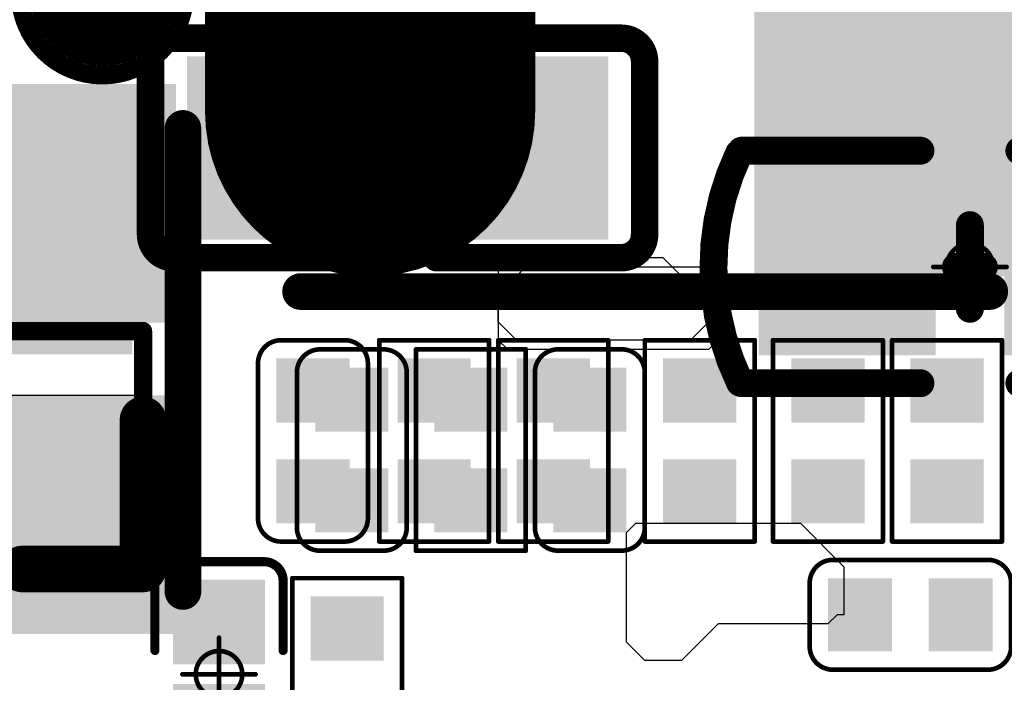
# Model space of a CAD drawing. Header units: millimetres. Extents: x -47 to 199, y -56 to 203.
# Tile 111 of 157: x 59.59 to 64.97, y 179.03 to 182.65. Entities that reach past the tile are written whole.
import ezdxf

# ---------------------------------------------------------------- set-up
doc = ezdxf.new("R2010")
doc.units = ezdxf.units.MM
doc.header["$LTSCALE"] = 1.21
doc.header["$MEASUREMENT"] = 0
doc.layers.get('0').update_dxf_attribs({"linetype": 'CONTINUOUS'})
for name, color, linetype in [('BottomLayer', 5, 'CONTINUOUS'), ('BottomOverlay', 54, 'CONTINUOUS'), ('BottomPaste', 16, 'CONTINUOUS'), ('BottomSolder', 6, 'CONTINUOUS'), ('Mechanical13', 56, 'CONTINUOUS'), ('Mechanical15', 56, 'CONTINUOUS'), ('MidLayer4', 156, 'CONTINUOUS'), ('TopLayer', 1, 'CONTINUOUS'), ('TopOverlay', 2, 'CONTINUOUS'), ('TopPaste', 8, 'CONTINUOUS'), ('TopSolder', 216, 'CONTINUOUS')]:
    doc.layers.add(name, color=color, linetype=linetype)

# ---------------------------------------------------------------- blocks, each defined once
blk = doc.blocks.new('C0201_B_48')
at = {"layer": 'BottomLayer'}
for points in [[(-0.01575, 0.00591), (-0.01575, -0.00591), (-0.00591, 0.00591), (-0.00591, -0.00591)], [(0.00591, 0.00591), (0.00591, -0.00591), (0.01575, 0.00591), (0.01575, -0.00591)]]:
    blk.add_solid(points, dxfattribs=at)
at = {"layer": 'BottomOverlay', "const_width": 0.001}
for points in [[(-0.02165, 0.00682, -0.414214), (-0.01665, 0.01182)], [(0.01666, 0.01182, -0.414214), (0.02166, 0.00682)], [(-0.01665, -0.01181, -0.414214), (-0.02165, -0.00681)], [(0.02166, -0.00681, -0.414214), (0.01666, -0.01181)]]:
    blk.add_lwpolyline(points, format="xyb", dxfattribs=at)
for points in [[(0.01666, 0.01182), (-0.01665, 0.01182)], [(-0.02165, -0.00681), (-0.02165, 0.00682)], [(0.02166, -0.00681), (0.02166, 0.00682)], [(0.01666, -0.01181), (-0.01665, -0.01181)]]:
    blk.add_lwpolyline(points, dxfattribs=at)
at = {"layer": 'BottomOverlay', "const_width": 0.0005}
for points in [[(-0.0169, 0.01182, 1), (-0.0164, 0.01182, 1)], [(-0.0169, 0.01182, 1), (-0.0164, 0.01182, 1)], [(0.01641, 0.01182, 1), (0.01691, 0.01182, 1)], [(0.01641, 0.01182, 1), (0.01691, 0.01182, 1)], [(-0.0219, 0.00682, 1), (-0.0214, 0.00682, 1)], [(-0.0219, 0.00682, 1), (-0.0214, 0.00682, 1)], [(0.02141, 0.00682, 1), (0.02191, 0.00682, 1)], [(0.02141, 0.00682, 1), (0.02191, 0.00682, 1)], [(-0.0219, -0.00681, 1), (-0.0214, -0.00681, 1)], [(-0.0219, -0.00681, 1), (-0.0214, -0.00681, 1)], [(0.02141, -0.00681, 1), (0.02191, -0.00681, 1)], [(0.02141, -0.00681, 1), (0.02191, -0.00681, 1)], [(-0.0169, -0.01181, 1), (-0.0164, -0.01181, 1)], [(-0.0169, -0.01181, 1), (-0.0164, -0.01181, 1)], [(0.01641, -0.01181, 1), (0.01691, -0.01181, 1)], [(0.01641, -0.01181, 1), (0.01691, -0.01181, 1)]]:
    blk.add_lwpolyline(points, format="xyb", close=True, dxfattribs=at)
at = {"layer": 'BottomPaste'}
for points in [[(-0.01575, 0.00591), (-0.01575, -0.00591), (-0.00591, 0.00591), (-0.00591, -0.00591)], [(0.00591, 0.00591), (0.00591, -0.00591), (0.01575, 0.00591), (0.01575, -0.00591)]]:
    blk.add_solid(points, dxfattribs=at)
at = {"layer": 'BottomSolder'}
for points in [[(-0.01772, 0.00787), (-0.01772, -0.00787), (-0.00394, 0.00787), (-0.00394, -0.00787)], [(0.00394, 0.00787), (0.00394, -0.00787), (0.01772, 0.00787), (0.01772, -0.00787)]]:
    blk.add_solid(points, dxfattribs=at)
blk = doc.blocks.new('TEST_62')
at = {"layer": 'TopLayer', "const_width": 0.01378}
blk.add_lwpolyline([(-0.00689, 0, 1), (0.00689, 0, 1)], format="xyb", close=True, dxfattribs=at)
at = {"layer": 'TopOverlay'}
for points, const_width in [([(0.01772, 0, 1), (-0.01772, 0, 1)], 0.00394), ([(-0.0187, 0, 1), (-0.01673, 0, 1)], 0.00197), ([(0.01673, 0, 1), (0.0187, 0, 1)], 0.00197)]:
    blk.add_lwpolyline(points, format="xyb", close=True, dxfattribs=dict(at, const_width=const_width))
at = {"layer": 'TopPaste', "const_width": 0.01378}
blk.add_lwpolyline([(-0.00689, 0, 1), (0.00689, 0, 1)], format="xyb", close=True, dxfattribs=at)
at = {"layer": 'TopSolder', "const_width": 0.01575}
blk.add_lwpolyline([(-0.00787, 0, 1), (0.00787, 0, 1)], format="xyb", close=True, dxfattribs=at)
blk = doc.blocks.new('PL_4020_79')
at = {"layer": 'TopLayer', "const_width": 0.06299}
blk.add_lwpolyline([(-0.05906, 0.04724), (-0.05906, -0.04724)], dxfattribs=at)
at = {"layer": 'TopLayer', "const_width": 0.0315}
for points in [[(-0.0748, 0.04724, 1), (-0.04331, 0.04724, 1)], [(-0.0748, -0.04724, 1), (-0.04331, -0.04724, 1)]]:
    blk.add_lwpolyline(points, format="xyb", close=True, dxfattribs=at)
at = {"layer": 'TopLayer'}
blk.add_solid([(0.09055, -0.07874), (0.09055, 0.07874), (0.02756, -0.07874), (0.02756, 0.07874)], dxfattribs=at)
at = {"layer": 'TopOverlay', "const_width": 0.00787}
for points in [[(-0.074, 0.086), (0.07415, 0.086)], [(-0.074, -0.086), (0.07415, -0.086)]]:
    blk.add_lwpolyline(points, dxfattribs=at)
at = {"layer": 'TopOverlay', "const_width": 0.00394}
for points in [[(-0.07597, 0.086, 1), (-0.07203, 0.086, 1)], [(0.07218, 0.086, 1), (0.07612, 0.086, 1)], [(-0.07597, -0.086, 1), (-0.07203, -0.086, 1)], [(0.07218, -0.086, 1), (0.07612, -0.086, 1)]]:
    blk.add_lwpolyline(points, format="xyb", close=True, dxfattribs=at)
at = {"layer": 'TopPaste', "const_width": 0.06299}
blk.add_lwpolyline([(-0.05906, 0.04724), (-0.05906, -0.04724)], dxfattribs=at)
at = {"layer": 'TopPaste', "const_width": 0.0315}
for points in [[(-0.0748, 0.04724, 1), (-0.04331, 0.04724, 1)], [(-0.0748, -0.04724, 1), (-0.04331, -0.04724, 1)]]:
    blk.add_lwpolyline(points, format="xyb", close=True, dxfattribs=at)
at = {"layer": 'TopPaste'}
blk.add_solid([(0.09055, -0.07874), (0.09055, 0.07874), (0.02756, -0.07874), (0.02756, 0.07874)], dxfattribs=at)
at = {"layer": 'TopSolder', "const_width": 0.07099}
blk.add_lwpolyline([(-0.05906, 0.04724), (-0.05906, -0.04724)], dxfattribs=at)
at = {"layer": 'TopSolder', "const_width": 0.0355}
for points in [[(-0.0768, 0.04724, 1), (-0.04131, 0.04724, 1)], [(-0.0768, -0.04724, 1), (-0.04131, -0.04724, 1)]]:
    blk.add_lwpolyline(points, format="xyb", close=True, dxfattribs=at)
at = {"layer": 'TopSolder'}
blk.add_solid([(0.09455, -0.08274), (0.09455, 0.08274), (0.02356, -0.08274), (0.02356, 0.08274)], dxfattribs=at)
blk = doc.blocks.new('L2520_84')
at = {"layer": 'TopLayer'}
for points in [[(-0.05512, -0.03937), (-0.01181, -0.03937), (-0.05512, 0.03937), (-0.01181, 0.03937)], [(0.01181, -0.03937), (0.05512, -0.03937), (0.01181, 0.03937), (0.05512, 0.03937)]]:
    blk.add_solid(points, dxfattribs=at)
at = {"layer": 'TopOverlay', "const_width": 0.00787}
for points in [[(0.04961, 0.04488), (-0.05, 0.04488)], [(0.04961, -0.04488), (-0.05, -0.04488)]]:
    blk.add_lwpolyline(points, dxfattribs=at)
at = {"layer": 'TopOverlay', "const_width": 0.00394}
for points in [[(-0.05197, 0.04488, 1), (-0.04803, 0.04488, 1)], [(0.04764, 0.04488, 1), (0.05157, 0.04488, 1)], [(-0.05197, -0.04488, 1), (-0.04803, -0.04488, 1)], [(0.04764, -0.04488, 1), (0.05157, -0.04488, 1)]]:
    blk.add_lwpolyline(points, format="xyb", close=True, dxfattribs=at)
at = {"layer": 'TopPaste'}
for points in [[(-0.05512, -0.03937), (-0.01181, -0.03937), (-0.05512, 0.03937), (-0.01181, 0.03937)], [(0.01181, -0.03937), (0.05512, -0.03937), (0.01181, 0.03937), (0.05512, 0.03937)]]:
    blk.add_solid(points, dxfattribs=at)
at = {"layer": 'TopSolder'}
for points in [[(-0.05912, -0.04337), (-0.00781, -0.04337), (-0.05912, 0.04337), (-0.00781, 0.04337)], [(0.00781, -0.04337), (0.05912, -0.04337), (0.00781, 0.04337), (0.05912, 0.04337)]]:
    blk.add_solid(points, dxfattribs=at)
blk = doc.blocks.new('R0201_X_140')
at = {"layer": 'TopLayer'}
for points in [[(-0.00591, -0.00591), (-0.00591, 0.00591), (-0.01575, -0.00591), (-0.01575, 0.00591)], [(0.01575, -0.00591), (0.01575, 0.00591), (0.00591, -0.00591), (0.00591, 0.00591)]]:
    blk.add_solid(points, dxfattribs=at)
at = {"layer": 'TopOverlay', "const_width": 0.001}
for points in [[(-0.02165, 0.01181), (-0.02165, -0.01181)], [(-0.02165, 0.01181), (0.02165, 0.01181)], [(0.02165, 0.01181), (0.02165, -0.01181)], [(-0.02165, -0.01181), (0.02165, -0.01181)]]:
    blk.add_lwpolyline(points, dxfattribs=at)
at = {"layer": 'TopOverlay', "const_width": 0.0005}
for points in [[(-0.0219, 0.01181, 1), (-0.0214, 0.01181, 1)], [(-0.0219, 0.01181, 1), (-0.0214, 0.01181, 1)], [(0.0214, 0.01181, 1), (0.0219, 0.01181, 1)], [(0.0214, 0.01181, 1), (0.0219, 0.01181, 1)], [(-0.0219, -0.01181, 1), (-0.0214, -0.01181, 1)], [(-0.0219, -0.01181, 1), (-0.0214, -0.01181, 1)], [(0.0214, -0.01181, 1), (0.0219, -0.01181, 1)], [(0.0214, -0.01181, 1), (0.0219, -0.01181, 1)]]:
    blk.add_lwpolyline(points, format="xyb", close=True, dxfattribs=at)
at = {"layer": 'TopPaste'}
for points in [[(-0.00591, -0.00591), (-0.00591, 0.00591), (-0.01575, -0.00591), (-0.01575, 0.00591)], [(0.01575, -0.00591), (0.01575, 0.00591), (0.00591, -0.00591), (0.00591, 0.00591)]]:
    blk.add_solid(points, dxfattribs=at)
at = {"layer": 'TopSolder'}
for points in [[(-0.00394, -0.00787), (-0.00394, 0.00787), (-0.01772, -0.00787), (-0.01772, 0.00787)], [(0.01772, -0.00787), (0.01772, 0.00787), (0.00394, -0.00787), (0.00394, 0.00787)]]:
    blk.add_solid(points, dxfattribs=at)
blk = doc.blocks.new('R0201_X_B_142')
at = {"layer": 'BottomLayer'}
for points in [[(-0.01575, 0.00591), (-0.01575, -0.00591), (-0.00591, 0.00591), (-0.00591, -0.00591)], [(0.00591, 0.00591), (0.00591, -0.00591), (0.01575, 0.00591), (0.01575, -0.00591)]]:
    blk.add_solid(points, dxfattribs=at)
at = {"layer": 'BottomOverlay', "const_width": 0.001}
for points in [[(-0.02165, -0.01181), (-0.02165, 0.01181)], [(0.02165, 0.01181), (-0.02165, 0.01181)], [(0.02165, -0.01181), (0.02165, 0.01181)], [(0.02165, -0.01181), (-0.02165, -0.01181)]]:
    blk.add_lwpolyline(points, dxfattribs=at)
at = {"layer": 'BottomOverlay', "const_width": 0.0005}
for points in [[(-0.0219, 0.01181, 1), (-0.0214, 0.01181, 1)], [(-0.0219, 0.01181, 1), (-0.0214, 0.01181, 1)], [(0.0214, 0.01181, 1), (0.0219, 0.01181, 1)], [(0.0214, 0.01181, 1), (0.0219, 0.01181, 1)], [(-0.0219, -0.01181, 1), (-0.0214, -0.01181, 1)], [(-0.0219, -0.01181, 1), (-0.0214, -0.01181, 1)], [(0.0214, -0.01181, 1), (0.0219, -0.01181, 1)], [(0.0214, -0.01181, 1), (0.0219, -0.01181, 1)]]:
    blk.add_lwpolyline(points, format="xyb", close=True, dxfattribs=at)
at = {"layer": 'BottomPaste'}
for points in [[(-0.01575, 0.00591), (-0.01575, -0.00591), (-0.00591, 0.00591), (-0.00591, -0.00591)], [(0.00591, 0.00591), (0.00591, -0.00591), (0.01575, 0.00591), (0.01575, -0.00591)]]:
    blk.add_solid(points, dxfattribs=at)
at = {"layer": 'BottomSolder'}
for points in [[(-0.01772, 0.00787), (-0.01772, -0.00787), (-0.00394, 0.00787), (-0.00394, -0.00787)], [(0.00394, 0.00787), (0.00394, -0.00787), (0.01772, 0.00787), (0.01772, -0.00787)]]:
    blk.add_solid(points, dxfattribs=at)
blk = doc.blocks.new('R0201_X_145')
at = {"layer": 'TopLayer'}
for points in [[(-0.00591, -0.00591), (-0.00591, 0.00591), (-0.01575, -0.00591), (-0.01575, 0.00591)], [(0.01575, -0.00591), (0.01575, 0.00591), (0.00591, -0.00591), (0.00591, 0.00591)]]:
    blk.add_solid(points, dxfattribs=at)
at = {"layer": 'TopOverlay', "const_width": 0.001}
for points in [[(-0.02165, 0.01181), (-0.02165, -0.01181)], [(-0.02165, 0.01181), (0.02165, 0.01181)], [(0.02165, 0.01181), (0.02165, -0.01181)], [(-0.02165, -0.01181), (0.02165, -0.01181)]]:
    blk.add_lwpolyline(points, dxfattribs=at)
at = {"layer": 'TopOverlay', "const_width": 0.0005}
for points in [[(-0.0219, 0.01181, 1), (-0.0214, 0.01181, 1)], [(-0.0219, 0.01181, 1), (-0.0214, 0.01181, 1)], [(0.0214, 0.01181, 1), (0.0219, 0.01181, 1)], [(0.0214, 0.01181, 1), (0.0219, 0.01181, 1)], [(-0.0219, -0.01181, 1), (-0.0214, -0.01181, 1)], [(-0.0219, -0.01181, 1), (-0.0214, -0.01181, 1)], [(0.0214, -0.01181, 1), (0.0219, -0.01181, 1)], [(0.0214, -0.01181, 1), (0.0219, -0.01181, 1)]]:
    blk.add_lwpolyline(points, format="xyb", close=True, dxfattribs=at)
at = {"layer": 'TopPaste'}
for points in [[(-0.00591, -0.00591), (-0.00591, 0.00591), (-0.01575, -0.00591), (-0.01575, 0.00591)], [(0.01575, -0.00591), (0.01575, 0.00591), (0.00591, -0.00591), (0.00591, 0.00591)]]:
    blk.add_solid(points, dxfattribs=at)
at = {"layer": 'TopSolder'}
for points in [[(-0.00394, -0.00787), (-0.00394, 0.00787), (-0.01772, -0.00787), (-0.01772, 0.00787)], [(0.01772, -0.00787), (0.01772, 0.00787), (0.00394, -0.00787), (0.00394, 0.00787)]]:
    blk.add_solid(points, dxfattribs=at)
blk = doc.blocks.new('R0201_X_146')
at = {"layer": 'TopLayer'}
for points in [[(-0.00591, -0.00591), (-0.00591, 0.00591), (-0.01575, -0.00591), (-0.01575, 0.00591)], [(0.01575, -0.00591), (0.01575, 0.00591), (0.00591, -0.00591), (0.00591, 0.00591)]]:
    blk.add_solid(points, dxfattribs=at)
at = {"layer": 'TopOverlay', "const_width": 0.001}
for points in [[(-0.02165, 0.01181), (-0.02165, -0.01181)], [(-0.02165, 0.01181), (0.02165, 0.01181)], [(0.02165, 0.01181), (0.02165, -0.01181)], [(-0.02165, -0.01181), (0.02165, -0.01181)]]:
    blk.add_lwpolyline(points, dxfattribs=at)
at = {"layer": 'TopOverlay', "const_width": 0.0005}
for points in [[(-0.0219, 0.01181, 1), (-0.0214, 0.01181, 1)], [(-0.0219, 0.01181, 1), (-0.0214, 0.01181, 1)], [(0.0214, 0.01181, 1), (0.0219, 0.01181, 1)], [(0.0214, 0.01181, 1), (0.0219, 0.01181, 1)], [(-0.0219, -0.01181, 1), (-0.0214, -0.01181, 1)], [(-0.0219, -0.01181, 1), (-0.0214, -0.01181, 1)], [(0.0214, -0.01181, 1), (0.0219, -0.01181, 1)], [(0.0214, -0.01181, 1), (0.0219, -0.01181, 1)]]:
    blk.add_lwpolyline(points, format="xyb", close=True, dxfattribs=at)
at = {"layer": 'TopPaste'}
for points in [[(-0.00591, -0.00591), (-0.00591, 0.00591), (-0.01575, -0.00591), (-0.01575, 0.00591)], [(0.01575, -0.00591), (0.01575, 0.00591), (0.00591, -0.00591), (0.00591, 0.00591)]]:
    blk.add_solid(points, dxfattribs=at)
at = {"layer": 'TopSolder'}
for points in [[(-0.00394, -0.00787), (-0.00394, 0.00787), (-0.01772, -0.00787), (-0.01772, 0.00787)], [(0.01772, -0.00787), (0.01772, 0.00787), (0.00394, -0.00787), (0.00394, 0.00787)]]:
    blk.add_solid(points, dxfattribs=at)
blk = doc.blocks.new('R0201_X_147')
at = {"layer": 'TopLayer'}
for points in [[(-0.00591, -0.00591), (-0.00591, 0.00591), (-0.01575, -0.00591), (-0.01575, 0.00591)], [(0.01575, -0.00591), (0.01575, 0.00591), (0.00591, -0.00591), (0.00591, 0.00591)]]:
    blk.add_solid(points, dxfattribs=at)
at = {"layer": 'TopOverlay', "const_width": 0.001}
for points in [[(-0.02165, -0.01181), (-0.02165, 0.01181)], [(0.02165, 0.01181), (-0.02165, 0.01181)], [(0.02165, -0.01181), (0.02165, 0.01181)], [(0.02165, -0.01181), (-0.02165, -0.01181)]]:
    blk.add_lwpolyline(points, dxfattribs=at)
at = {"layer": 'TopOverlay', "const_width": 0.0005}
for points in [[(-0.0219, 0.01181, 1), (-0.0214, 0.01181, 1)], [(-0.0219, 0.01181, 1), (-0.0214, 0.01181, 1)], [(0.0214, 0.01181, 1), (0.0219, 0.01181, 1)], [(0.0214, 0.01181, 1), (0.0219, 0.01181, 1)], [(-0.0219, -0.01181, 1), (-0.0214, -0.01181, 1)], [(-0.0219, -0.01181, 1), (-0.0214, -0.01181, 1)], [(0.0214, -0.01181, 1), (0.0219, -0.01181, 1)], [(0.0214, -0.01181, 1), (0.0219, -0.01181, 1)]]:
    blk.add_lwpolyline(points, format="xyb", close=True, dxfattribs=at)
at = {"layer": 'TopPaste'}
for points in [[(-0.00591, -0.00591), (-0.00591, 0.00591), (-0.01575, -0.00591), (-0.01575, 0.00591)], [(0.01575, -0.00591), (0.01575, 0.00591), (0.00591, -0.00591), (0.00591, 0.00591)]]:
    blk.add_solid(points, dxfattribs=at)
at = {"layer": 'TopSolder'}
for points in [[(-0.00394, -0.00787), (-0.00394, 0.00787), (-0.01772, -0.00787), (-0.01772, 0.00787)], [(0.01772, -0.00787), (0.01772, 0.00787), (0.00394, -0.00787), (0.00394, 0.00787)]]:
    blk.add_solid(points, dxfattribs=at)
blk = doc.blocks.new('R0201_X_148')
at = {"layer": 'TopLayer'}
for points in [[(-0.00591, -0.00591), (-0.00591, 0.00591), (-0.01575, -0.00591), (-0.01575, 0.00591)], [(0.01575, -0.00591), (0.01575, 0.00591), (0.00591, -0.00591), (0.00591, 0.00591)]]:
    blk.add_solid(points, dxfattribs=at)
at = {"layer": 'TopOverlay', "const_width": 0.001}
for points in [[(-0.02165, 0.01181), (-0.02165, -0.01181)], [(-0.02165, 0.01181), (0.02165, 0.01181)], [(0.02165, 0.01181), (0.02165, -0.01181)], [(-0.02165, -0.01181), (0.02165, -0.01181)]]:
    blk.add_lwpolyline(points, dxfattribs=at)
at = {"layer": 'TopOverlay', "const_width": 0.0005}
for points in [[(-0.0219, 0.01181, 1), (-0.0214, 0.01181, 1)], [(-0.0219, 0.01181, 1), (-0.0214, 0.01181, 1)], [(0.0214, 0.01181, 1), (0.0219, 0.01181, 1)], [(0.0214, 0.01181, 1), (0.0219, 0.01181, 1)], [(-0.0219, -0.01181, 1), (-0.0214, -0.01181, 1)], [(-0.0219, -0.01181, 1), (-0.0214, -0.01181, 1)], [(0.0214, -0.01181, 1), (0.0219, -0.01181, 1)], [(0.0214, -0.01181, 1), (0.0219, -0.01181, 1)]]:
    blk.add_lwpolyline(points, format="xyb", close=True, dxfattribs=at)
at = {"layer": 'TopPaste'}
for points in [[(-0.00591, -0.00591), (-0.00591, 0.00591), (-0.01575, -0.00591), (-0.01575, 0.00591)], [(0.01575, -0.00591), (0.01575, 0.00591), (0.00591, -0.00591), (0.00591, 0.00591)]]:
    blk.add_solid(points, dxfattribs=at)
at = {"layer": 'TopSolder'}
for points in [[(-0.00394, -0.00787), (-0.00394, 0.00787), (-0.01772, -0.00787), (-0.01772, 0.00787)], [(0.01772, -0.00787), (0.01772, 0.00787), (0.00394, -0.00787), (0.00394, 0.00787)]]:
    blk.add_solid(points, dxfattribs=at)
blk = doc.blocks.new('C0201_X_220')
at = {"layer": 'TopLayer'}
for points in [[(-0.01575, 0.00591), (-0.01575, -0.00591), (-0.00591, 0.00591), (-0.00591, -0.00591)], [(0.00591, 0.00591), (0.00591, -0.00591), (0.01575, 0.00591), (0.01575, -0.00591)]]:
    blk.add_solid(points, dxfattribs=at)
at = {"layer": 'TopOverlay', "const_width": 0.001}
for points in [[(-0.02166, 0.00682, -0.414214), (-0.01666, 0.01182)], [(0.01665, 0.01182, -0.414214), (0.02165, 0.00682)], [(-0.01666, -0.01181, -0.414214), (-0.02166, -0.00681)], [(0.02165, -0.00681, -0.414214), (0.01665, -0.01181)]]:
    blk.add_lwpolyline(points, format="xyb", dxfattribs=at)
for points in [[(0.01665, 0.01182), (-0.01666, 0.01182)], [(-0.02166, 0.00682), (-0.02166, -0.00681)], [(0.02165, 0.00682), (0.02165, -0.00681)], [(0.01665, -0.01181), (-0.01666, -0.01181)]]:
    blk.add_lwpolyline(points, dxfattribs=at)
at = {"layer": 'TopOverlay', "const_width": 0.0005}
for points in [[(-0.01691, 0.01182, 1), (-0.01641, 0.01182, 1)], [(-0.01691, 0.01182, 1), (-0.01641, 0.01182, 1)], [(0.0164, 0.01182, 1), (0.0169, 0.01182, 1)], [(0.0164, 0.01182, 1), (0.0169, 0.01182, 1)], [(-0.02191, 0.00682, 1), (-0.02141, 0.00682, 1)], [(-0.02191, 0.00682, 1), (-0.02141, 0.00682, 1)], [(0.0214, 0.00682, 1), (0.0219, 0.00682, 1)], [(0.0214, 0.00682, 1), (0.0219, 0.00682, 1)], [(-0.02191, -0.00681, 1), (-0.02141, -0.00681, 1)], [(-0.02191, -0.00681, 1), (-0.02141, -0.00681, 1)], [(0.0214, -0.00681, 1), (0.0219, -0.00681, 1)], [(0.0214, -0.00681, 1), (0.0219, -0.00681, 1)], [(-0.01691, -0.01181, 1), (-0.01641, -0.01181, 1)], [(-0.01691, -0.01181, 1), (-0.01641, -0.01181, 1)], [(0.0164, -0.01181, 1), (0.0169, -0.01181, 1)], [(0.0164, -0.01181, 1), (0.0169, -0.01181, 1)]]:
    blk.add_lwpolyline(points, format="xyb", close=True, dxfattribs=at)
at = {"layer": 'TopPaste'}
for points in [[(-0.01575, 0.00591), (-0.01575, -0.00591), (-0.00591, 0.00591), (-0.00591, -0.00591)], [(0.00591, 0.00591), (0.00591, -0.00591), (0.01575, 0.00591), (0.01575, -0.00591)]]:
    blk.add_solid(points, dxfattribs=at)
at = {"layer": 'TopSolder'}
for points in [[(-0.01772, 0.00787), (-0.01772, -0.00787), (-0.00394, 0.00787), (-0.00394, -0.00787)], [(0.00394, 0.00787), (0.00394, -0.00787), (0.01772, 0.00787), (0.01772, -0.00787)]]:
    blk.add_solid(points, dxfattribs=at)
blk = doc.blocks.new('C0603_B_228')
at = {"layer": 'BottomLayer'}
for points in [[(-0.04331, 0.01772), (-0.04331, -0.01772), (-0.01181, 0.01772), (-0.01181, -0.01772)], [(0.01181, 0.01772), (0.01181, -0.01772), (0.04331, 0.01772), (0.04331, -0.01772)]]:
    blk.add_solid(points, dxfattribs=at)
at = {"layer": 'BottomOverlay', "const_width": 0.00591}
for points in [[(-0.0531, 0.0186, -0.414214), (-0.0481, 0.0236)], [(0.0481, 0.0236, -0.414214), (0.0531, 0.0186)], [(-0.0481, -0.0236, -0.414214), (-0.0531, -0.0186)], [(0.0531, -0.0186, -0.414214), (0.0481, -0.0236)]]:
    blk.add_lwpolyline(points, format="xyb", dxfattribs=at)
for points in [[(-0.00836, 0.0236), (-0.0481, 0.0236)], [(0.0481, 0.0236), (0.00902, 0.0236)], [(-0.0531, 0.0186), (-0.0531, -0.0186)], [(0.0531, 0.0186), (0.0531, -0.0186)], [(-0.00836, -0.0236), (-0.0481, -0.0236)], [(0.0481, -0.0236), (0.00902, -0.0236)]]:
    blk.add_lwpolyline(points, dxfattribs=at)
at = {"layer": 'BottomOverlay', "const_width": 0.00296}
for points in [[(-0.04958, 0.0236, 1), (-0.04662, 0.0236, 1)], [(-0.04958, 0.0236, 1), (-0.04662, 0.0236, 1)], [(-0.00984, 0.0236, 1), (-0.00688, 0.0236, 1)], [(0.00754, 0.0236, 1), (0.0105, 0.0236, 1)], [(0.04662, 0.0236, 1), (0.04958, 0.0236, 1)], [(0.04662, 0.0236, 1), (0.04958, 0.0236, 1)], [(-0.05458, 0.0186, 1), (-0.05162, 0.0186, 1)], [(-0.05458, 0.0186, 1), (-0.05162, 0.0186, 1)], [(0.05162, 0.0186, 1), (0.05458, 0.0186, 1)], [(0.05162, 0.0186, 1), (0.05458, 0.0186, 1)], [(-0.05458, -0.0186, 1), (-0.05162, -0.0186, 1)], [(-0.05458, -0.0186, 1), (-0.05162, -0.0186, 1)], [(0.05162, -0.0186, 1), (0.05458, -0.0186, 1)], [(0.05162, -0.0186, 1), (0.05458, -0.0186, 1)], [(-0.04958, -0.0236, 1), (-0.04662, -0.0236, 1)], [(-0.04958, -0.0236, 1), (-0.04662, -0.0236, 1)], [(-0.00984, -0.0236, 1), (-0.00688, -0.0236, 1)], [(0.00754, -0.0236, 1), (0.0105, -0.0236, 1)], [(0.04662, -0.0236, 1), (0.04958, -0.0236, 1)], [(0.04662, -0.0236, 1), (0.04958, -0.0236, 1)]]:
    blk.add_lwpolyline(points, format="xyb", close=True, dxfattribs=at)
at = {"layer": 'BottomPaste'}
for points in [[(-0.04331, 0.01772), (-0.04331, -0.01772), (-0.01181, 0.01772), (-0.01181, -0.01772)], [(0.01181, 0.01772), (0.01181, -0.01772), (0.04331, 0.01772), (0.04331, -0.01772)]]:
    blk.add_solid(points, dxfattribs=at)
at = {"layer": 'BottomSolder'}
for points in [[(-0.04528, 0.01969), (-0.04528, -0.01969), (-0.00984, 0.01969), (-0.00984, -0.01969)], [(0.00984, 0.01969), (0.00984, -0.01969), (0.04528, 0.01969), (0.04528, -0.01969)]]:
    blk.add_solid(points, dxfattribs=at)
blk = doc.blocks.new('C0201_B_243')
at = {"layer": 'BottomLayer'}
for points in [[(-0.01575, 0.00591), (-0.01575, -0.00591), (-0.00591, 0.00591), (-0.00591, -0.00591)], [(0.00591, 0.00591), (0.00591, -0.00591), (0.01575, 0.00591), (0.01575, -0.00591)]]:
    blk.add_solid(points, dxfattribs=at)
at = {"layer": 'BottomOverlay', "const_width": 0.001}
for points in [[(-0.02165, 0.00682, -0.414214), (-0.01665, 0.01182)], [(0.01666, 0.01182, -0.414214), (0.02166, 0.00682)], [(-0.01665, -0.01181, -0.414214), (-0.02165, -0.00681)], [(0.02166, -0.00681, -0.414214), (0.01666, -0.01181)]]:
    blk.add_lwpolyline(points, format="xyb", dxfattribs=at)
for points in [[(-0.01665, 0.01182), (0.01666, 0.01182)], [(-0.02165, 0.00682), (-0.02165, -0.00681)], [(0.02166, 0.00682), (0.02166, -0.00681)], [(-0.01665, -0.01181), (0.01666, -0.01181)]]:
    blk.add_lwpolyline(points, dxfattribs=at)
at = {"layer": 'BottomOverlay', "const_width": 0.0005}
for points in [[(-0.0169, 0.01182, 1), (-0.0164, 0.01182, 1)], [(-0.0169, 0.01182, 1), (-0.0164, 0.01182, 1)], [(0.01641, 0.01182, 1), (0.01691, 0.01182, 1)], [(0.01641, 0.01182, 1), (0.01691, 0.01182, 1)], [(-0.0219, 0.00682, 1), (-0.0214, 0.00682, 1)], [(-0.0219, 0.00682, 1), (-0.0214, 0.00682, 1)], [(0.02141, 0.00682, 1), (0.02191, 0.00682, 1)], [(0.02141, 0.00682, 1), (0.02191, 0.00682, 1)], [(-0.0219, -0.00681, 1), (-0.0214, -0.00681, 1)], [(-0.0219, -0.00681, 1), (-0.0214, -0.00681, 1)], [(0.02141, -0.00681, 1), (0.02191, -0.00681, 1)], [(0.02141, -0.00681, 1), (0.02191, -0.00681, 1)], [(-0.0169, -0.01181, 1), (-0.0164, -0.01181, 1)], [(-0.0169, -0.01181, 1), (-0.0164, -0.01181, 1)], [(0.01641, -0.01181, 1), (0.01691, -0.01181, 1)], [(0.01641, -0.01181, 1), (0.01691, -0.01181, 1)]]:
    blk.add_lwpolyline(points, format="xyb", close=True, dxfattribs=at)
at = {"layer": 'BottomPaste'}
for points in [[(-0.01575, 0.00591), (-0.01575, -0.00591), (-0.00591, 0.00591), (-0.00591, -0.00591)], [(0.00591, 0.00591), (0.00591, -0.00591), (0.01575, 0.00591), (0.01575, -0.00591)]]:
    blk.add_solid(points, dxfattribs=at)
at = {"layer": 'BottomSolder'}
for points in [[(-0.01772, 0.00787), (-0.01772, -0.00787), (-0.00394, 0.00787), (-0.00394, -0.00787)], [(0.00394, 0.00787), (0.00394, -0.00787), (0.01772, 0.00787), (0.01772, -0.00787)]]:
    blk.add_solid(points, dxfattribs=at)
blk = doc.blocks.new('C0201_248')
at = {"layer": 'TopLayer'}
for points in [[(-0.00591, -0.00591), (-0.00591, 0.00591), (-0.01575, -0.00591), (-0.01575, 0.00591)], [(0.01575, -0.00591), (0.01575, 0.00591), (0.00591, -0.00591), (0.00591, 0.00591)]]:
    blk.add_solid(points, dxfattribs=at)
at = {"layer": 'TopOverlay', "const_width": 0.001}
for points in [[(-0.02165, 0.00681, -0.414214), (-0.01665, 0.01181)], [(0.01666, 0.01181, -0.414214), (0.02166, 0.00681)], [(-0.01665, -0.01182, -0.414214), (-0.02165, -0.00682)], [(0.02166, -0.00682, -0.414214), (0.01666, -0.01182)]]:
    blk.add_lwpolyline(points, format="xyb", dxfattribs=at)
for points in [[(-0.01665, 0.01181), (0.01666, 0.01181)], [(-0.02165, 0.00681), (-0.02165, -0.00682)], [(0.02166, 0.00681), (0.02166, -0.00682)], [(-0.01665, -0.01182), (0.01666, -0.01182)]]:
    blk.add_lwpolyline(points, dxfattribs=at)
at = {"layer": 'TopOverlay', "const_width": 0.0005}
for points in [[(-0.0169, 0.01181, 1), (-0.0164, 0.01181, 1)], [(-0.0169, 0.01181, 1), (-0.0164, 0.01181, 1)], [(0.01641, 0.01181, 1), (0.01691, 0.01181, 1)], [(0.01641, 0.01181, 1), (0.01691, 0.01181, 1)], [(-0.0219, 0.00681, 1), (-0.0214, 0.00681, 1)], [(-0.0219, 0.00681, 1), (-0.0214, 0.00681, 1)], [(0.02141, 0.00681, 1), (0.02191, 0.00681, 1)], [(0.02141, 0.00681, 1), (0.02191, 0.00681, 1)], [(-0.0219, -0.00682, 1), (-0.0214, -0.00682, 1)], [(-0.0219, -0.00682, 1), (-0.0214, -0.00682, 1)], [(0.02141, -0.00682, 1), (0.02191, -0.00682, 1)], [(0.02141, -0.00682, 1), (0.02191, -0.00682, 1)], [(-0.0169, -0.01182, 1), (-0.0164, -0.01182, 1)], [(-0.0169, -0.01182, 1), (-0.0164, -0.01182, 1)], [(0.01641, -0.01182, 1), (0.01691, -0.01182, 1)], [(0.01641, -0.01182, 1), (0.01691, -0.01182, 1)]]:
    blk.add_lwpolyline(points, format="xyb", close=True, dxfattribs=at)
at = {"layer": 'TopPaste'}
for points in [[(-0.00591, -0.00591), (-0.00591, 0.00591), (-0.01575, -0.00591), (-0.01575, 0.00591)], [(0.01575, -0.00591), (0.01575, 0.00591), (0.00591, -0.00591), (0.00591, 0.00591)]]:
    blk.add_solid(points, dxfattribs=at)
at = {"layer": 'TopSolder'}
for points in [[(-0.00394, -0.00787), (-0.00394, 0.00787), (-0.01772, -0.00787), (-0.01772, 0.00787)], [(0.01772, -0.00787), (0.01772, 0.00787), (0.00394, -0.00787), (0.00394, 0.00787)]]:
    blk.add_solid(points, dxfattribs=at)
blk = doc.blocks.new('C0603_B_422')
at = {"layer": 'BottomLayer'}
for points in [[(-0.04138, -0.015), (-0.01138, -0.015), (-0.04138, 0.015), (-0.01138, 0.015)], [(0.01138, -0.015), (0.04138, -0.015), (0.01138, 0.015), (0.04138, 0.015)]]:
    blk.add_solid(points, dxfattribs=at)
at = {"layer": 'BottomOverlay', "const_width": 0.006}
for points in [[(-0.04909, 0.025), (-0.01063, 0.025)], [(0.01063, 0.025), (0.04909, 0.025)], [(0, -0.009), (0, 0.009)], [(-0.003, 0), (0, 0)], [(0, 0), (0.003, 0)], [(-0.04909, -0.025), (-0.01063, -0.025)], [(0.01063, -0.025), (0.04909, -0.025)]]:
    blk.add_lwpolyline(points, dxfattribs=at)
at = {"layer": 'BottomOverlay', "const_width": 0.003}
for points in [[(-0.05059, 0.025, 1), (-0.04759, 0.025, 1)], [(-0.01213, 0.025, 1), (-0.00913, 0.025, 1)], [(0.00913, 0.025, 1), (0.01213, 0.025, 1)], [(0.04759, 0.025, 1), (0.05059, 0.025, 1)], [(-0.05113, 0.02444, 1), (-0.04813, 0.02444, 1)], [(0.04813, 0.02444, 1), (0.05113, 0.02444, 1)], [(-0.0015, 0.009, 1), (0.0015, 0.009, 1)], [(-0.0045, 0, 1), (-0.0015, 0, 1)], [(-0.0015, 0, 1), (0.0015, 0, 1)], [(-0.0015, 0, 1), (0.0015, 0, 1)], [(0.0015, 0, 1), (0.0045, 0, 1)], [(-0.0015, -0.009, 1), (0.0015, -0.009, 1)], [(-0.05093, -0.02486, 1), (-0.04793, -0.02486, 1)], [(-0.05059, -0.025, 1), (-0.04759, -0.025, 1)], [(-0.01213, -0.025, 1), (-0.00913, -0.025, 1)], [(0.00913, -0.025, 1), (0.01213, -0.025, 1)], [(0.04759, -0.025, 1), (0.05059, -0.025, 1)], [(0.04793, -0.02486, 1), (0.05093, -0.02486, 1)]]:
    blk.add_lwpolyline(points, format="xyb", close=True, dxfattribs=at)
at = {"layer": 'BottomOverlay', "const_width": 0.006}
for points in [[(-0.04943, -0.02486, -0.227259), (-0.04963, 0.02444)], [(0.04963, 0.02444, -0.227259), (0.04943, -0.02486)]]:
    blk.add_lwpolyline(points, format="xyb", dxfattribs=at)
at = {"layer": 'BottomPaste'}
for points in [[(-0.04138, -0.015), (-0.01138, -0.015), (-0.04138, 0.015), (-0.01138, 0.015)], [(0.01138, -0.015), (0.04138, -0.015), (0.01138, 0.015), (0.04138, 0.015)]]:
    blk.add_solid(points, dxfattribs=at)
at = {"layer": 'BottomSolder'}
for points in [[(-0.04538, -0.019), (-0.00738, -0.019), (-0.04538, 0.019), (-0.00738, 0.019)], [(0.00738, -0.019), (0.04538, -0.019), (0.00738, 0.019), (0.04538, 0.019)]]:
    blk.add_solid(points, dxfattribs=at)
at = {"layer": 'Mechanical15', "const_width": 0.001}
for points in [[(0, -0.00788), (0, 0.00787)], [(-0.00787, 0), (0.00788, 0)]]:
    blk.add_lwpolyline(points, dxfattribs=at)
at = {"layer": 'Mechanical15'}
for points, const_width in [([(-0.00025, 0.00787, 1), (0.00025, 0.00787, 1)], 0.0005), ([(0.005, 0, 1), (-0.005, 0, 1)], 0.001), ([(-0.00812, 0, 1), (-0.00762, 0, 1)], 0.0005), ([(-0.00525, 0, 1), (-0.00475, 0, 1)], 0.0005), ([(0.00475, 0, 1), (0.00525, 0, 1)], 0.0005), ([(0.00763, 0, 1), (0.00813, 0, 1)], 0.0005), ([(-0.00025, -0.00788, 1), (0.00025, -0.00788, 1)], 0.0005)]:
    blk.add_lwpolyline(points, format="xyb", close=True, dxfattribs=dict(at, const_width=const_width))
blk = doc.blocks.new('C0201_B_423')
at = {"layer": 'BottomLayer'}
for points in [[(-0.01831, -0.00787), (-0.00413, -0.00787), (-0.01831, 0.00787), (-0.00413, 0.00787)], [(0.00413, -0.00787), (0.01831, -0.00787), (0.00413, 0.00787), (0.01831, 0.00787)]]:
    blk.add_solid(points, dxfattribs=at)
at = {"layer": 'BottomOverlay', "const_width": 0.00197}
for points in [[(-0.02421, 0.0097, -0.414214), (-0.02013, 0.01378)], [(0.02013, 0.01378, -0.414214), (0.02421, 0.0097)], [(-0.02013, -0.01378, -0.414214), (-0.02421, -0.0097)], [(0.02421, -0.0097, -0.414214), (0.02013, -0.01378)]]:
    blk.add_lwpolyline(points, format="xyb", dxfattribs=at)
for points in [[(-0.00512, 0.01378), (-0.02013, 0.01378)], [(0.02013, 0.01378), (0.00512, 0.01378)], [(-0.02421, -0.0097), (-0.02421, 0.0097)], [(0.02421, -0.0097), (0.02421, 0.0097)], [(-0.00512, -0.01378), (-0.02013, -0.01378)], [(0.02013, -0.01378), (0.00512, -0.01378)]]:
    blk.add_lwpolyline(points, dxfattribs=at)
at = {"layer": 'BottomOverlay', "const_width": 0.000984}
for points in [[(-0.02062, 0.01378, 1), (-0.01964, 0.01378, 1)], [(-0.02062, 0.01378, 1), (-0.01964, 0.01378, 1)], [(-0.00561, 0.01378, 1), (-0.00463, 0.01378, 1)], [(0.00463, 0.01378, 1), (0.00561, 0.01378, 1)], [(0.01964, 0.01378, 1), (0.02062, 0.01378, 1)], [(0.01964, 0.01378, 1), (0.02062, 0.01378, 1)], [(-0.0247, 0.0097, 1), (-0.02372, 0.0097, 1)], [(-0.0247, 0.0097, 1), (-0.02372, 0.0097, 1)], [(0.02372, 0.0097, 1), (0.0247, 0.0097, 1)], [(0.02372, 0.0097, 1), (0.0247, 0.0097, 1)], [(-0.0247, -0.0097, 1), (-0.02372, -0.0097, 1)], [(-0.0247, -0.0097, 1), (-0.02372, -0.0097, 1)], [(0.02372, -0.0097, 1), (0.0247, -0.0097, 1)], [(0.02372, -0.0097, 1), (0.0247, -0.0097, 1)], [(-0.02062, -0.01378, 1), (-0.01964, -0.01378, 1)], [(-0.02062, -0.01378, 1), (-0.01964, -0.01378, 1)], [(-0.00561, -0.01378, 1), (-0.00463, -0.01378, 1)], [(0.00463, -0.01378, 1), (0.00561, -0.01378, 1)], [(0.01964, -0.01378, 1), (0.02062, -0.01378, 1)], [(0.01964, -0.01378, 1), (0.02062, -0.01378, 1)]]:
    blk.add_lwpolyline(points, format="xyb", close=True, dxfattribs=at)
at = {"layer": 'BottomPaste'}
for points in [[(-0.01831, -0.00787), (-0.00413, -0.00787), (-0.01831, 0.00787), (-0.00413, 0.00787)], [(0.00413, -0.00787), (0.01831, -0.00787), (0.00413, 0.00787), (0.01831, 0.00787)]]:
    blk.add_solid(points, dxfattribs=at)
at = {"layer": 'BottomSolder'}
for points in [[(-0.02031, -0.00987), (-0.00213, -0.00987), (-0.02031, 0.00987), (-0.00213, 0.00987)], [(0.00213, -0.00987), (0.02031, -0.00987), (0.00213, 0.00987), (0.02031, 0.00987)]]:
    blk.add_solid(points, dxfattribs=at)
at = {"layer": 'Mechanical15', "const_width": 0.001}
for points in [[(0, -0.00787), (0, 0.00787)], [(0.00787, 0), (-0.00787, 0)]]:
    blk.add_lwpolyline(points, dxfattribs=at)
at = {"layer": 'Mechanical15'}
for points, const_width in [([(-0.00025, 0.00787, 1), (0.00025, 0.00787, 1)], 0.0005), ([(0.005, 0, 1), (-0.005, 0, 1)], 0.001), ([(-0.00812, 0, 1), (-0.00762, 0, 1)], 0.0005), ([(-0.00525, 0, 1), (-0.00475, 0, 1)], 0.0005), ([(0.00475, 0, 1), (0.00525, 0, 1)], 0.0005), ([(0.00762, 0, 1), (0.00812, 0, 1)], 0.0005), ([(-0.00025, -0.00787, 1), (0.00025, -0.00787, 1)], 0.0005)]:
    blk.add_lwpolyline(points, format="xyb", close=True, dxfattribs=dict(at, const_width=const_width))
blk = doc.blocks.new('R0201_X_B_431')
at = {"layer": 'BottomLayer'}
for points in [[(-0.01575, 0.00591), (-0.01575, -0.00591), (-0.00591, 0.00591), (-0.00591, -0.00591)], [(0.00591, 0.00591), (0.00591, -0.00591), (0.01575, 0.00591), (0.01575, -0.00591)]]:
    blk.add_solid(points, dxfattribs=at)
at = {"layer": 'BottomOverlay', "const_width": 0.001}
for points in [[(0.02165, 0.01181), (-0.02165, 0.01181)], [(-0.02165, -0.01181), (-0.02165, 0.01181)], [(0.02165, -0.01181), (0.02165, 0.01181)], [(0.02165, -0.01181), (-0.02165, -0.01181)]]:
    blk.add_lwpolyline(points, dxfattribs=at)
at = {"layer": 'BottomOverlay', "const_width": 0.0005}
for points in [[(-0.0219, 0.01181, 1), (-0.0214, 0.01181, 1)], [(-0.0219, 0.01181, 1), (-0.0214, 0.01181, 1)], [(0.0214, 0.01181, 1), (0.0219, 0.01181, 1)], [(0.0214, 0.01181, 1), (0.0219, 0.01181, 1)], [(-0.0219, -0.01181, 1), (-0.0214, -0.01181, 1)], [(-0.0219, -0.01181, 1), (-0.0214, -0.01181, 1)], [(0.0214, -0.01181, 1), (0.0219, -0.01181, 1)], [(0.0214, -0.01181, 1), (0.0219, -0.01181, 1)]]:
    blk.add_lwpolyline(points, format="xyb", close=True, dxfattribs=at)
at = {"layer": 'BottomPaste'}
for points in [[(-0.01575, 0.00591), (-0.01575, -0.00591), (-0.00591, 0.00591), (-0.00591, -0.00591)], [(0.00591, 0.00591), (0.00591, -0.00591), (0.01575, 0.00591), (0.01575, -0.00591)]]:
    blk.add_solid(points, dxfattribs=at)
at = {"layer": 'BottomSolder'}
for points in [[(-0.01772, 0.00787), (-0.01772, -0.00787), (-0.00394, 0.00787), (-0.00394, -0.00787)], [(0.00394, 0.00787), (0.00394, -0.00787), (0.01772, 0.00787), (0.01772, -0.00787)]]:
    blk.add_solid(points, dxfattribs=at)
blk = doc.blocks.new('SOT_23_B_435')
at = {"layer": 'BottomLayer'}
for points in [[(0.07382, 0.02362), (0.07382, 0.05118), (0.02461, 0.02362), (0.02461, 0.05118)], [(-0.02461, -0.01378), (-0.02461, 0.01378), (-0.07382, -0.01378), (-0.07382, 0.01378)], [(0.07382, -0.05118), (0.07382, -0.02362), (0.02461, -0.05118), (0.02461, -0.02362)]]:
    blk.add_solid(points, dxfattribs=at)
at = {"layer": 'BottomOverlay'}
for points, const_width in [([(0.0065, 0.05748), (-0.02559, 0.05748)], 0.01), ([(-0.02559, 0.0315), (-0.02559, 0.05748)], 0.01), ([(0.03543, -0.01181), (0.03543, 0.01181)], 0.00787), ([(-0.02559, -0.05748), (-0.02559, -0.0315)], 0.01), ([(-0.02559, -0.05748), (-0.02559, -0.0315)], 0.01), ([(-0.02559, -0.05748), (-0.02559, -0.0315)], 0.01), ([(0.0065, -0.05748), (-0.02559, -0.05748)], 0.01)]:
    blk.add_lwpolyline(points, dxfattribs=dict(at, const_width=const_width))
for points, const_width in [([(-0.02809, 0.05748, 1), (-0.02309, 0.05748, 1)], 0.005), ([(-0.02809, 0.05748, 1), (-0.02309, 0.05748, 1)], 0.005), ([(0.004, 0.05748, 1), (0.009, 0.05748, 1)], 0.005), ([(-0.02809, 0.0315, 1), (-0.02309, 0.0315, 1)], 0.005), ([(0.03346, 0.01181, 1), (0.0374, 0.01181, 1)], 0.00394), ([(0.03346, -0.01181, 1), (0.0374, -0.01181, 1)], 0.00394), ([(-0.02809, -0.0315, 1), (-0.02309, -0.0315, 1)], 0.005), ([(-0.02809, -0.0315, 1), (-0.02309, -0.0315, 1)], 0.005), ([(-0.02809, -0.0315, 1), (-0.02309, -0.0315, 1)], 0.005), ([(-0.02809, -0.05748, 1), (-0.02309, -0.05748, 1)], 0.005), ([(-0.02809, -0.05748, 1), (-0.02309, -0.05748, 1)], 0.005), ([(-0.02809, -0.05748, 1), (-0.02309, -0.05748, 1)], 0.005), ([(-0.02809, -0.05748, 1), (-0.02309, -0.05748, 1)], 0.005), ([(0.004, -0.05748, 1), (0.009, -0.05748, 1)], 0.005)]:
    blk.add_lwpolyline(points, format="xyb", close=True, dxfattribs=dict(at, const_width=const_width))
at = {"layer": 'BottomPaste'}
for points in [[(0.07382, 0.02362), (0.07382, 0.05118), (0.02461, 0.02362), (0.02461, 0.05118)], [(-0.02461, -0.01378), (-0.02461, 0.01378), (-0.07382, -0.01378), (-0.07382, 0.01378)], [(0.07382, -0.05118), (0.07382, -0.02362), (0.02461, -0.05118), (0.02461, -0.02362)]]:
    blk.add_solid(points, dxfattribs=at)
at = {"layer": 'BottomSolder'}
for points in [[(0.07782, 0.01962), (0.07782, 0.05518), (0.02061, 0.01962), (0.02061, 0.05518)], [(-0.02061, -0.01778), (-0.02061, 0.01778), (-0.07782, -0.01778), (-0.07782, 0.01778)], [(0.07782, -0.05518), (0.07782, -0.01962), (0.02061, -0.05518), (0.02061, -0.01962)]]:
    blk.add_solid(points, dxfattribs=at)
at = {"layer": 'Mechanical13', "const_width": 0.00394}
for points in [[(-0.02559, -0.05748), (-0.02559, 0.05748)], [(0.02559, 0.05748), (-0.02559, 0.05748)], [(0.02559, 0.05748), (-0.02559, 0.05748)], [(-0.02559, -0.05748), (-0.02559, 0.05748)], [(0.02559, 0.05748), (-0.02559, 0.05748)], [(-0.02559, -0.05748), (-0.02559, 0.05748)], [(0.02559, -0.05748), (0.02559, 0.05748)], [(0.02559, -0.05748), (0.02559, 0.05748)], [(0.02559, -0.05748), (0.02559, 0.05748)], [(0.02559, -0.05748), (-0.02559, -0.05748)], [(0.02559, -0.05748), (-0.02559, -0.05748)], [(0.02559, -0.05748), (-0.02559, -0.05748)]]:
    blk.add_lwpolyline(points, dxfattribs=at)
at = {"layer": 'Mechanical13', "const_width": 0.00197}
for points in [[(-0.02657, 0.05748, 1), (-0.02461, 0.05748, 1)], [(-0.02657, 0.05748, 1), (-0.02461, 0.05748, 1)], [(-0.02657, 0.05748, 1), (-0.02461, 0.05748, 1)], [(-0.02657, 0.05748, 1), (-0.02461, 0.05748, 1)], [(-0.02657, 0.05748, 1), (-0.02461, 0.05748, 1)], [(-0.02657, 0.05748, 1), (-0.02461, 0.05748, 1)], [(0.02461, 0.05748, 1), (0.02657, 0.05748, 1)], [(0.02461, 0.05748, 1), (0.02657, 0.05748, 1)], [(0.02461, 0.05748, 1), (0.02657, 0.05748, 1)], [(0.02461, 0.05748, 1), (0.02657, 0.05748, 1)], [(0.02461, 0.05748, 1), (0.02657, 0.05748, 1)], [(0.02461, 0.05748, 1), (0.02657, 0.05748, 1)], [(-0.02657, -0.05748, 1), (-0.02461, -0.05748, 1)], [(-0.02657, -0.05748, 1), (-0.02461, -0.05748, 1)], [(-0.02657, -0.05748, 1), (-0.02461, -0.05748, 1)], [(-0.02657, -0.05748, 1), (-0.02461, -0.05748, 1)], [(-0.02657, -0.05748, 1), (-0.02461, -0.05748, 1)], [(-0.02657, -0.05748, 1), (-0.02461, -0.05748, 1)], [(0.02461, -0.05748, 1), (0.02657, -0.05748, 1)], [(0.02461, -0.05748, 1), (0.02657, -0.05748, 1)], [(0.02461, -0.05748, 1), (0.02657, -0.05748, 1)], [(0.02461, -0.05748, 1), (0.02657, -0.05748, 1)], [(0.02461, -0.05748, 1), (0.02657, -0.05748, 1)], [(0.02461, -0.05748, 1), (0.02657, -0.05748, 1)]]:
    blk.add_lwpolyline(points, format="xyb", close=True, dxfattribs=at)

msp = doc.modelspace()

# ---------------------------------------------------------------- linework, layer by layer
at = {"layer": 'MidLayer4'}
for p, q in [((62.2525, 181.3516), (62.2025, 181.3016)), ((63.1025, 181.3516), (62.2525, 181.3516)), ((63.4025, 181.0516), (63.1025, 181.3516)), ((62.2025, 181.3016), (62.2025, 180.9016)), ((63.4025, 180.9016), (63.4025, 181.0516)), ((62.2025, 180.9016), (62.2525, 180.8516)), ((63.3525, 180.8516), (63.4025, 180.9016)), ((62.2525, 180.8516), (63.3525, 180.8516)), ((62.9025, 179.8516), (62.9525, 179.9016)), ((62.9525, 179.9016), (63.8525, 179.9016)), ((63.8525, 179.9016), (64.0899, 179.6641)), ((62.9025, 179.2516), (62.9025, 179.8516)), ((64.0899, 179.6641), (64.0899, 179.4016)), ((63.4025, 179.3516), (63.2025, 179.1516)), ((64.0025, 179.3516), (63.4025, 179.3516)), ((64.0525, 179.4016), (64.0025, 179.3516)), ((64.0899, 179.4016), (64.0525, 179.4016)), ((63.0025, 179.1516), (62.9025, 179.2516)), ((63.2025, 179.1516), (63.0025, 179.1516))]:
    msp.add_line(p, q, dxfattribs=at)
at = {"layer": 'TopLayer'}
for p, q in [((62.2525, 181.2016), (62.3525, 181.3016)), ((62.3525, 181.3016), (63.3525, 181.3016)), ((63.3525, 181.3016), (63.4525, 181.2016)), ((62.2025, 181.0016), (62.2025, 181.2016)), ((62.2025, 181.2016), (62.2525, 181.2016)), ((63.4525, 181.2016), (63.4525, 181.1016)), ((63.4525, 181.1016), (63.2525, 180.9016)), ((63.4525, 181.1016), (63.4525, 181.1016)), ((62.3025, 180.9016), (62.2025, 181.0016)), ((60.2825, 180.9416), (58.3725, 180.9416)), ((60.2825, 180.6016), (60.2825, 180.9416)), ((63.2525, 180.9016), (62.3025, 180.9016)), ((58.3725, 180.6016), (60.2825, 180.6016))]:
    msp.add_line(p, q, dxfattribs=at)

# ---------------------------------------------------------------- block references
at = {"xscale": 25.4, "yscale": 25.4, "zscale": 25.4}
for name, p in [('PL_4020_79', (63.0025, 183.3516)), ('C0603_B_422', (64.7775, 181.3016))]:
    msp.add_blockref(name, p, dxfattribs=at)
for name, p, rotation in [('TEST_62', (60.0405, 182.7986), 270), ('C0603_B_228', (61.6525, 181.9516), 180), ('SOT_23_B_435', (58.8025, 180.3016), 90), ('L2520_84', (59.3405, 180.7986), 90), ('C0201_248', (61.1905, 180.3516), 270), ('R0201_X_140', (61.8525, 180.3516), 270), ('R0201_X_148', (62.5025, 180.3516), 270), ('R0201_X_147', (63.3025, 180.3516), 90), ('R0201_X_145', (64.0025, 180.3516), 270), ('R0201_X_146', (64.6525, 180.3516), 270), ('C0201_B_243', (61.4025, 180.3016), 270), ('R0201_X_B_142', (62.0526, 180.3015), 90), ('C0201_B_48', (62.7025, 180.3016), 90), ('C0201_B_423', (60.6775, 179.0766), 90), ('C0201_X_220', (64.4525, 179.4016), 180), ('R0201_X_B_431', (61.3775, 179.0516), 90)]:
    msp.add_blockref(name, p, dxfattribs=dict(at, rotation=rotation))

doc.saveas('drawing.dxf')
